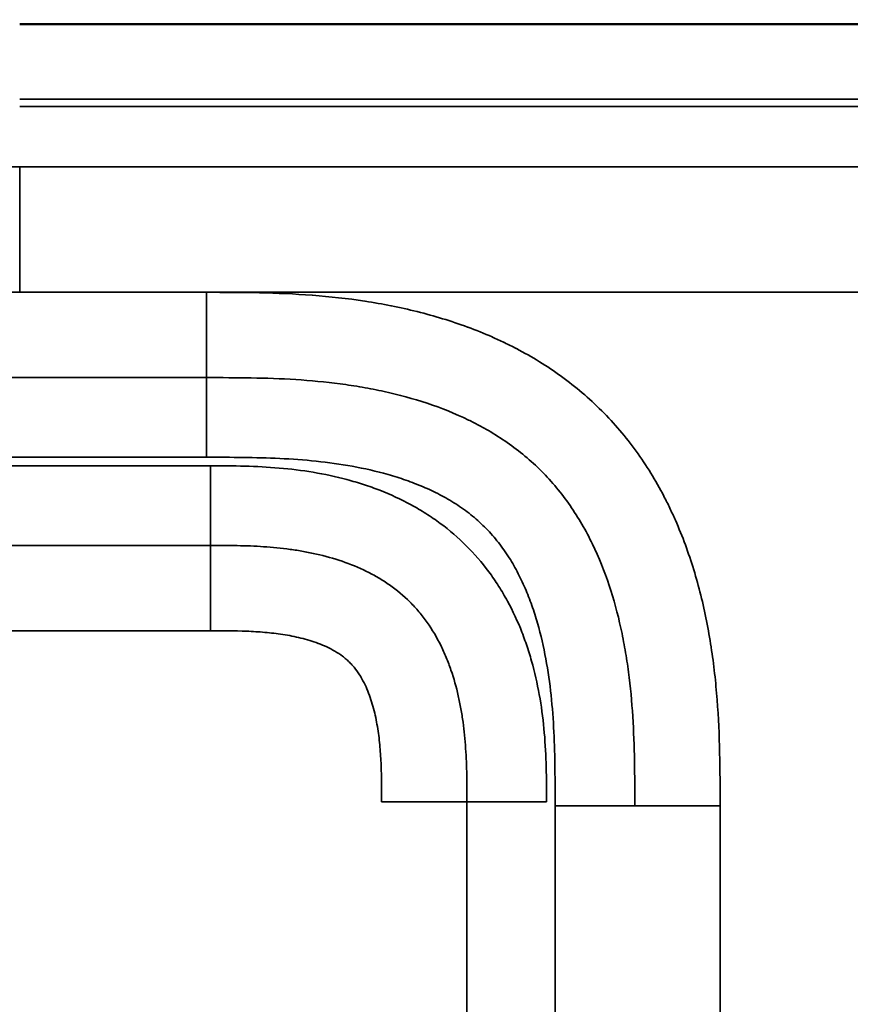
# Model space of a CAD drawing. Header units: millimetres. Extents: x -3206 to 231, y -73 to 1819.
# Tile 31 of 58: x -2181 to -2048, y 1661 to 1819. Entities that reach past the tile are written whole.
import ezdxf

# ---------------------------------------------------------------- set-up
doc = ezdxf.new("R2010")
doc.units = ezdxf.units.MM
doc.layers.add('Visible (ANSI)', color=7, linetype='Continuous', lineweight=50)
doc.layers.add('Visible Narrow (ANSI)', color=7, linetype='Continuous', lineweight=35)

msp = doc.modelspace()

# ---------------------------------------------------------------- linework, layer by layer
at = {"layer": 'Visible (ANSI)'}
for points, knots in [([(-2180.845, 1818.169), (-2177.512, 1818.169), (-2174.179, 1818.169), (-2166.845, 1818.169), (-2162.845, 1818.169), (-2154.045, 1818.169), (-2149.245, 1818.169), (-2138.685, 1818.169), (-2132.925, 1818.169), (-2120.253, 1818.169), (-2113.341, 1818.169), (-2098.135, 1818.169), (-2089.84, 1818.169), (-2071.593, 1818.169), (-2061.64, 1818.169), (-2039.742, 1818.169), (-2027.798, 1818.169), (-2001.522, 1818.169), (-1987.189, 1818.169), (-1955.657, 1818.169), (-1938.458, 1818.169), (-1900.619, 1818.169), (-1879.98, 1818.169), (-1834.574, 1818.169), (-1809.807, 1818.169), (-1755.32, 1818.169), (-1725.6, 1818.169), (-1660.215, 1818.169), (-1624.55, 1818.169), (-1546.089, 1818.169), (-1503.292, 1818.169), (-1409.137, 1818.169), (-1357.781, 1818.169), (-1281.328, 1818.169), (-1256.231, 1818.169), (-1218.586, 1818.169), (-1205.99, 1818.893), (-1190.174, 1817.486), (-1186.863, 1816.979), (-1180.339, 1815.32), (-1177.091, 1814.142), (-1172.096, 1811.455), (-1170.192, 1810.174), (-1165.829, 1806.434), (-1163.59, 1803.639), (-1160.259, 1797.78), (-1159.052, 1794.696), (-1156.991, 1787.348), (-1156.372, 1782.974), (-1155.857, 1775.133), (-1155.845, 1771.639), (-1155.845, 1768.15)], [0, 0, 0, 0, 1, 1, 2.2, 2.2, 3.64, 3.64, 5.368, 5.368, 7.4416, 7.4416, 9.92992, 9.92992, 12.915904, 12.915904, 16.4990848, 16.4990848, 20.7989018, 20.7989018, 25.9586821, 25.9586821, 32.1504185, 32.1504185, 39.5805022, 39.5805022, 48.4966027, 48.4966027, 59.1959232, 59.1959232, 72.0351079, 72.0351079, 87.4421294, 87.4421294, 94.9710647, 94.9710647, 98.7357319, 98.7357319, 99.7343468, 99.7343468, 100.7552456, 100.7552456, 101.4359179, 101.4359179, 102.4791068, 102.4791068, 103.4579056, 103.4579056, 104.7686447, 104.7686447, 105.8153364, 105.8153364, 105.8153364, 105.8153364]), ([(-1155.845, 1768.15), (-1155.845, 1768.161), (-1155.845, 1768.173), (-1155.845, 1768.184), (-1155.845, 1768.624), (-1155.846, 1769.063), (-1155.846, 1769.501), (-1155.848, 1770.403), (-1155.852, 1771.303), (-1155.861, 1772.205), (-1155.866, 1772.669), (-1155.873, 1773.135), (-1155.882, 1773.601), (-1155.891, 1774.077), (-1155.903, 1774.555), (-1155.917, 1775.031), (-1155.931, 1775.499), (-1155.948, 1775.965), (-1155.968, 1776.43), (-1155.99, 1776.941), (-1156.016, 1777.451), (-1156.045, 1777.962), (-1156.096, 1778.83), (-1156.159, 1779.7), (-1156.237, 1780.567), (-1156.249, 1780.706), (-1156.262, 1780.846), (-1156.275, 1780.985), (-1156.374, 1782.022), (-1156.493, 1783.054), (-1156.636, 1784.082), (-1156.664, 1784.28), (-1156.692, 1784.477), (-1156.721, 1784.674), (-1156.924, 1786.036), (-1157.169, 1787.39), (-1157.466, 1788.735), (-1157.596, 1789.323), (-1157.735, 1789.908), (-1157.885, 1790.492), (-1158.079, 1791.244), (-1158.29, 1791.996), (-1158.52, 1792.741), (-1158.632, 1793.105), (-1158.749, 1793.468), (-1158.87, 1793.828), (-1159.259, 1794.983), (-1159.692, 1796.114), (-1160.177, 1797.224), (-1160.64, 1798.283), (-1161.152, 1799.325), (-1161.715, 1800.338), (-1161.779, 1800.453), (-1161.844, 1800.568), (-1161.909, 1800.682), (-1162.186, 1801.166), (-1162.474, 1801.644), (-1162.777, 1802.116), (-1162.843, 1802.219), (-1162.91, 1802.322), (-1162.977, 1802.425), (-1163.29, 1802.902), (-1163.617, 1803.372), (-1163.955, 1803.829), (-1164.036, 1803.939), (-1164.118, 1804.049), (-1164.201, 1804.158), (-1164.952, 1805.148), (-1165.758, 1806.085), (-1166.621, 1806.967), (-1166.772, 1807.122), (-1166.926, 1807.275), (-1167.081, 1807.427), (-1167.913, 1808.239), (-1168.782, 1808.99), (-1169.706, 1809.701), (-1169.941, 1809.882), (-1170.179, 1810.059), (-1170.42, 1810.234), (-1170.743, 1810.467), (-1171.068, 1810.693), (-1171.397, 1810.912), (-1171.65, 1811.081), (-1171.904, 1811.245), (-1172.16, 1811.406), (-1172.488, 1811.611), (-1172.818, 1811.81), (-1173.152, 1812.003), (-1173.398, 1812.146), (-1173.647, 1812.286), (-1173.897, 1812.423), (-1175.016, 1813.034), (-1176.169, 1813.583), (-1177.344, 1814.076), (-1178.439, 1814.534), (-1179.554, 1814.943), (-1180.693, 1815.311), (-1180.707, 1815.316), (-1180.72, 1815.32), (-1180.733, 1815.324), (-1181.831, 1815.678), (-1182.935, 1815.988), (-1184.045, 1816.26), (-1185.589, 1816.64), (-1187.146, 1816.948), (-1188.712, 1817.196), (-1189.273, 1817.285), (-1189.834, 1817.366), (-1190.396, 1817.441), (-1191.414, 1817.575), (-1192.436, 1817.687), (-1193.462, 1817.779), (-1194.458, 1817.868), (-1195.457, 1817.937), (-1196.457, 1817.991), (-1196.604, 1817.999), (-1196.751, 1818.007), (-1196.899, 1818.014), (-1197.72, 1818.055), (-1198.541, 1818.085), (-1199.365, 1818.108), (-1199.837, 1818.121), (-1200.311, 1818.131), (-1200.784, 1818.139), (-1200.866, 1818.14), (-1200.949, 1818.141), (-1201.031, 1818.143), (-1201.411, 1818.148), (-1201.79, 1818.153), (-1202.169, 1818.156), (-1203.064, 1818.165), (-1203.96, 1818.167), (-1204.855, 1818.168), (-1204.959, 1818.168), (-1205.062, 1818.168), (-1205.166, 1818.169), (-1205.499, 1818.169), (-1205.831, 1818.169), (-1206.162, 1818.169), (-1208.563, 1818.169), (-1211.011, 1818.169), (-1213.434, 1818.169), (-1256.409, 1818.169), (-1299.389, 1818.169), (-1342.496, 1818.169), (-1409.878, 1818.169), (-1477.486, 1818.169), (-1545.26, 1818.169), (-1545.368, 1818.169), (-1545.476, 1818.169), (-1545.584, 1818.169), (-1546.369, 1818.169), (-1547.134, 1818.169), (-1547.907, 1818.169), (-1757.846, 1818.169), (-1969.411, 1818.169), (-2180.845, 1818.169)], [1.6257576, 1.6257576, 1.6257576, 1.6257576, 1.6257915, 1.6257915, 1.6257915, 1.6271122, 1.6271122, 1.6271122, 1.6298301, 1.6298301, 1.6298301, 1.6312286, 1.6312286, 1.6312286, 1.6326545, 1.6326545, 1.6326545, 1.6340527, 1.6340527, 1.6340527, 1.6355881, 1.6355881, 1.6355881, 1.6382002, 1.6382002, 1.6382002, 1.6386212, 1.6386212, 1.6386212, 1.6417477, 1.6417477, 1.6417477, 1.6423477, 1.6423477, 1.6423477, 1.6464952, 1.6464952, 1.6464952, 1.6483073, 1.6483073, 1.6483073, 1.6506427, 1.6506427, 1.6506427, 1.6517835, 1.6517835, 1.6517835, 1.6554429, 1.6554429, 1.6554429, 1.6589377, 1.6589377, 1.6589377, 1.6593339, 1.6593339, 1.6593339, 1.6610115, 1.6610115, 1.6610115, 1.6613793, 1.6613793, 1.6613793, 1.6630853, 1.6630853, 1.6630853, 1.6634961, 1.6634961, 1.6634961, 1.6672328, 1.6672328, 1.6672328, 1.6678874, 1.6678874, 1.6678874, 1.6713803, 1.6713803, 1.6713803, 1.6722674, 1.6722674, 1.6722674, 1.673454, 1.673454, 1.673454, 1.6743643, 1.6743643, 1.6743643, 1.6755278, 1.6755278, 1.6755278, 1.6763892, 1.6763892, 1.6763892, 1.680239, 1.680239, 1.680239, 1.6838228, 1.6838228, 1.6838228, 1.6838642, 1.6838642, 1.6838642, 1.6873148, 1.6873148, 1.6873148, 1.6921178, 1.6921178, 1.6921178, 1.6938377, 1.6938377, 1.6938377, 1.6969512, 1.6969512, 1.6969512, 1.6999684, 1.6999684, 1.6999684, 1.7004129, 1.7004129, 1.7004129, 1.7028904, 1.7028904, 1.7028904, 1.7043119, 1.7043119, 1.7043119, 1.7045604, 1.7045604, 1.7045604, 1.7057018, 1.7057018, 1.7057018, 1.7083962, 1.7083962, 1.7083962, 1.7087079, 1.7087079, 1.7087079, 1.7097115, 1.7097115, 1.7097115, 1.7170029, 1.7170029, 1.7170029, 1.846342, 1.846342, 1.846342, 2.0485187, 2.0485187, 2.0485187, 2.0488404, 2.0488404, 2.0488404, 2.0511821, 2.0511821, 2.0511821, 2.687521, 2.687521, 2.687521, 2.687521])]:
    msp.add_open_spline(points, degree=3, knots=knots, dxfattribs=at)
at = {"layer": 'Visible Narrow (ANSI)'}
for p, q in [((-2180.845, 1795.357), (-2180.845, 1775.256)), ((-2210.742, 1775.254), (-2150.948, 1775.254)), ((-2180.845, 1775.256), (-2150.948, 1775.256)), ((-2150.948, 1775.256), (-1940.742, 1775.256)), ((-2150.948, 1761.598), (-2150.948, 1775.254)), ((-2150.948, 1761.598), (-2210.742, 1761.598)), ((-2150.948, 1748.853), (-2150.948, 1761.598)), ((-2210.742, 1748.853), (-2150.948, 1748.853)), ((-2150.324, 1747.485), (-2211.367, 1747.485)), ((-2150.324, 1747.485), (-2150.324, 1734.74)), ((-2211.367, 1734.74), (-2150.324, 1734.74)), ((-2150.324, 1721.084), (-2150.324, 1734.74)), ((-2150.324, 1721.084), (-2211.367, 1721.084)), ((-2122.93, 1693.69), (-2109.275, 1693.69)), ((-2109.275, 1693.69), (-2096.529, 1693.69)), ((-2109.275, 932.647), (-2109.275, 1693.69)), ((-2095.161, 933.272), (-2095.161, 1693.066)), ((-2095.161, 1693.066), (-2082.416, 1693.066)), ((-2082.416, 1693.066), (-2068.76, 1693.066)), ((-2068.76, 933.272), (-2068.76, 1693.066))]:
    msp.add_line(p, q, dxfattribs=at)
for points, knots in [([(-2180.845, 1806.169), (-2074.701, 1806.169), (-1968.581, 1806.169), (-1862.651, 1806.169), (-1809.685, 1806.169), (-1756.767, 1806.169), (-1703.917, 1806.169), (-1677.492, 1806.169), (-1651.083, 1806.169), (-1624.694, 1806.169), (-1611.5, 1806.169), (-1598.31, 1806.169), (-1585.126, 1806.169), (-1578.534, 1806.169), (-1571.943, 1806.169), (-1565.354, 1806.169), (-1562.059, 1806.169), (-1558.764, 1806.169), (-1555.47, 1806.169), (-1553.823, 1806.169), (-1552.176, 1806.169), (-1550.529, 1806.169), (-1549.415, 1806.169), (-1548.301, 1806.169), (-1547.187, 1806.169), (-1546.655, 1806.169), (-1546.125, 1806.169), (-1545.584, 1806.169), (-1545.476, 1806.169), (-1545.368, 1806.169), (-1545.26, 1806.169), (-1544.829, 1806.169), (-1544.398, 1806.169), (-1543.966, 1806.169), (-1431.014, 1806.169), (-1318.462, 1806.169), (-1206.505, 1806.169), (-1206.391, 1806.169), (-1206.276, 1806.169), (-1206.162, 1806.169), (-1205.731, 1806.169), (-1205.299, 1806.169), (-1204.868, 1806.168), (-1204.005, 1806.167), (-1203.142, 1806.165), (-1202.279, 1806.157), (-1201.969, 1806.154), (-1201.66, 1806.151), (-1201.35, 1806.146), (-1201.228, 1806.144), (-1201.107, 1806.142), (-1200.985, 1806.14), (-1200.554, 1806.133), (-1200.122, 1806.124), (-1199.691, 1806.112), (-1198.828, 1806.089), (-1197.965, 1806.055), (-1197.104, 1806.009), (-1196.803, 1805.993), (-1196.501, 1805.975), (-1196.2, 1805.955), (-1195.642, 1805.919), (-1195.085, 1805.876), (-1194.53, 1805.826), (-1193.674, 1805.75), (-1192.82, 1805.657), (-1191.97, 1805.545), (-1191.679, 1805.506), (-1191.388, 1805.465), (-1191.098, 1805.422), (-1189.691, 1805.213), (-1188.294, 1804.947), (-1186.908, 1804.607), (-1186.628, 1804.538), (-1186.35, 1804.467), (-1186.071, 1804.392), (-1185.516, 1804.242), (-1184.963, 1804.08), (-1184.413, 1803.902), (-1184.14, 1803.814), (-1183.869, 1803.723), (-1183.599, 1803.629), (-1183.052, 1803.436), (-1182.511, 1803.229), (-1181.978, 1803.006), (-1181.719, 1802.898), (-1181.463, 1802.786), (-1181.208, 1802.67), (-1180.68, 1802.429), (-1180.16, 1802.17), (-1179.651, 1801.892), (-1179.408, 1801.759), (-1179.167, 1801.622), (-1178.929, 1801.48), (-1178.797, 1801.401), (-1178.665, 1801.321), (-1178.534, 1801.239), (-1178.3, 1801.092), (-1178.069, 1800.94), (-1177.84, 1800.783), (-1177.711, 1800.694), (-1177.582, 1800.604), (-1177.454, 1800.511), (-1177.23, 1800.349), (-1177.01, 1800.182), (-1176.794, 1800.011), (-1176.33, 1799.642), (-1175.887, 1799.253), (-1175.467, 1798.843), (-1175.274, 1798.655), (-1175.086, 1798.462), (-1174.903, 1798.265), (-1174.5, 1797.832), (-1174.12, 1797.378), (-1173.76, 1796.904), (-1173.599, 1796.691), (-1173.441, 1796.474), (-1173.288, 1796.253), (-1173.193, 1796.116), (-1173.1, 1795.978), (-1173.008, 1795.838), (-1172.861, 1795.615), (-1172.72, 1795.39), (-1172.583, 1795.162), (-1172.496, 1795.019), (-1172.411, 1794.874), (-1172.329, 1794.729), (-1172.198, 1794.501), (-1172.072, 1794.27), (-1171.949, 1794.038), (-1171.67, 1793.507), (-1171.412, 1792.966), (-1171.172, 1792.418), (-1171.069, 1792.18), (-1170.969, 1791.942), (-1170.872, 1791.702), (-1170.646, 1791.143), (-1170.437, 1790.576), (-1170.244, 1790.001), (-1170.162, 1789.758), (-1170.083, 1789.514), (-1170.007, 1789.268), (-1169.825, 1788.685), (-1169.659, 1788.097), (-1169.508, 1787.507), (-1169.445, 1787.262), (-1169.385, 1787.017), (-1169.327, 1786.772), (-1168.986, 1785.336), (-1168.725, 1783.886), (-1168.521, 1782.426), (-1168.488, 1782.183), (-1168.456, 1781.941), (-1168.425, 1781.698), (-1168.348, 1781.084), (-1168.28, 1780.469), (-1168.222, 1779.852), (-1168.14, 1778.99), (-1168.075, 1778.126), (-1168.025, 1777.261), (-1168.011, 1777.023), (-1167.998, 1776.786), (-1167.986, 1776.548), (-1167.955, 1775.921), (-1167.931, 1775.295), (-1167.912, 1774.668), (-1167.898, 1774.236), (-1167.888, 1773.804), (-1167.88, 1773.371), (-1167.872, 1772.939), (-1167.865, 1772.507), (-1167.861, 1772.075), (-1167.858, 1771.844), (-1167.856, 1771.613), (-1167.854, 1771.383), (-1167.849, 1770.749), (-1167.847, 1770.115), (-1167.846, 1769.481), (-1167.845, 1769.048), (-1167.845, 1768.616), (-1167.845, 1768.184), (-1167.845, 1767.968), (-1167.845, 1767.751), (-1167.845, 1767.535), (-1167.845, 1767.319), (-1167.845, 1767.103), (-1167.845, 1766.887), (-1167.845, 1766.663), (-1167.845, 1766.44), (-1167.845, 1766.216), (-1167.845, 1468.297), (-1167.845, 1170.378), (-1167.845, 872.459), (-1167.845, 871.428), (-1167.845, 870.398), (-1167.845, 869.368), (-1167.845, 868.935), (-1167.845, 868.503), (-1167.845, 868.071), (-1167.845, 867.811), (-1167.845, 867.552), (-1167.846, 867.292), (-1167.846, 867.119), (-1167.846, 866.947), (-1167.846, 866.774), (-1167.848, 865.909), (-1167.851, 865.044), (-1167.858, 864.18), (-1167.865, 863.315), (-1167.876, 862.451), (-1167.895, 861.586), (-1167.914, 860.722), (-1167.94, 859.857), (-1167.976, 858.993), (-1168.004, 858.315), (-1168.038, 857.638), (-1168.079, 856.96), (-1168.143, 855.91), (-1168.225, 854.86), (-1168.327, 853.809), (-1168.393, 853.138), (-1168.467, 852.466), (-1168.551, 851.794), (-1168.683, 850.739), (-1168.838, 849.688), (-1169.02, 848.647), (-1169.135, 847.989), (-1169.26, 847.333), (-1169.397, 846.681), (-1169.616, 845.643), (-1169.864, 844.612), (-1170.147, 843.591), (-1170.323, 842.954), (-1170.513, 842.321), (-1170.718, 841.691), (-1170.781, 841.499), (-1170.845, 841.307), (-1170.91, 841.115), (-1171.123, 840.49), (-1171.352, 839.87), (-1171.598, 839.254), (-1171.675, 839.062), (-1171.753, 838.871), (-1171.833, 838.681), (-1172.001, 838.279), (-1172.178, 837.878), (-1172.362, 837.482), (-1172.458, 837.276), (-1172.556, 837.072), (-1172.656, 836.868), (-1172.748, 836.681), (-1172.842, 836.494), (-1172.937, 836.309), (-1173.336, 835.536), (-1173.766, 834.783), (-1174.232, 834.053), (-1174.464, 833.688), (-1174.706, 833.328), (-1174.957, 832.974), (-1175.085, 832.795), (-1175.215, 832.616), (-1175.348, 832.44), (-1175.476, 832.269), (-1175.607, 832.1), (-1175.74, 831.932), (-1175.877, 831.76), (-1176.016, 831.589), (-1176.158, 831.42), (-1176.438, 831.086), (-1176.73, 830.758), (-1177.028, 830.441), (-1177.177, 830.283), (-1177.328, 830.127), (-1177.48, 829.974), (-1177.787, 829.666), (-1178.102, 829.367), (-1178.425, 829.079), (-1178.585, 828.935), (-1178.748, 828.794), (-1178.912, 828.656), (-1179.078, 828.515), (-1179.246, 828.377), (-1179.416, 828.242), (-1179.919, 827.839), (-1180.438, 827.457), (-1180.972, 827.094), (-1181.155, 826.97), (-1181.339, 826.849), (-1181.525, 826.729), (-1181.89, 826.494), (-1182.262, 826.268), (-1182.64, 826.049), (-1182.823, 825.943), (-1183.008, 825.838), (-1183.194, 825.736), (-1183.391, 825.628), (-1183.59, 825.522), (-1183.789, 825.418), (-1184.562, 825.015), (-1185.349, 824.647), (-1186.148, 824.309), (-1186.736, 824.06), (-1187.33, 823.828), (-1187.93, 823.609), (-1188.145, 823.531), (-1188.36, 823.455), (-1188.576, 823.381), (-1189.177, 823.173), (-1189.784, 822.98), (-1190.396, 822.799), (-1190.618, 822.733), (-1190.84, 822.669), (-1191.063, 822.607), (-1191.676, 822.436), (-1192.294, 822.277), (-1192.914, 822.129), (-1193.142, 822.075), (-1193.37, 822.023), (-1193.598, 821.972), (-1194.446, 821.782), (-1195.297, 821.614), (-1196.149, 821.464), (-1196.767, 821.356), (-1197.385, 821.257), (-1198.005, 821.167), (-1199.094, 821.009), (-1200.186, 820.878), (-1201.28, 820.77), (-1202.997, 820.6), (-1204.718, 820.487), (-1206.443, 820.414), (-1207.059, 820.388), (-1207.674, 820.366), (-1208.291, 820.349), (-1208.538, 820.342), (-1208.786, 820.336), (-1209.034, 820.331), (-1209.898, 820.311), (-1210.763, 820.3), (-1211.628, 820.292), (-1212.24, 820.287), (-1212.853, 820.284), (-1213.465, 820.282), (-1213.719, 820.281), (-1213.972, 820.28), (-1214.225, 820.28), (-1214.658, 820.279), (-1215.091, 820.279), (-1215.524, 820.278), (-1215.957, 820.278), (-1216.39, 820.278), (-1216.823, 820.278), (-1217.43, 820.278), (-1218.038, 820.278), (-1218.645, 820.278), (-1425.838, 820.278), (-1633.031, 820.278), (-1840.223, 820.278)], [2.6656496, 2.6656496, 2.6656496, 2.6656496, 2.9903176, 2.9903176, 2.9903176, 3.1526516, 3.1526516, 3.1526516, 3.2338186, 3.2338186, 3.2338186, 3.2744021, 3.2744021, 3.2744021, 3.2946938, 3.2946938, 3.2946938, 3.3048397, 3.3048397, 3.3048397, 3.3099127, 3.3099127, 3.3099127, 3.3133444, 3.3133444, 3.3133444, 3.3149856, 3.3149856, 3.3149856, 3.3153126, 3.3153126, 3.3153126, 3.3166206, 3.3166206, 3.3166206, 3.6590678, 3.6590678, 3.6590678, 3.6594176, 3.6594176, 3.6594176, 3.6607372, 3.6607372, 3.6607372, 3.6633764, 3.6633764, 3.6633764, 3.664324, 3.664324, 3.664324, 3.664696, 3.664696, 3.664696, 3.6660156, 3.6660156, 3.6660156, 3.6686547, 3.6686547, 3.6686547, 3.6695802, 3.6695802, 3.6695802, 3.6712939, 3.6712939, 3.6712939, 3.673933, 3.673933, 3.673933, 3.6748364, 3.6748364, 3.6748364, 3.6792113, 3.6792113, 3.6792113, 3.6800926, 3.6800926, 3.6800926, 3.6818504, 3.6818504, 3.6818504, 3.6827206, 3.6827206, 3.6827206, 3.6844896, 3.6844896, 3.6844896, 3.6853487, 3.6853487, 3.6853487, 3.6871288, 3.6871288, 3.6871288, 3.6879768, 3.6879768, 3.6879768, 3.6884484, 3.6884484, 3.6884484, 3.6892909, 3.6892909, 3.6892909, 3.6897678, 3.6897678, 3.6897678, 3.6906049, 3.6906049, 3.6906049, 3.692407, 3.692407, 3.692407, 3.693233, 3.693233, 3.693233, 3.6950467, 3.6950467, 3.6950467, 3.6958611, 3.6958611, 3.6958611, 3.6963661, 3.6963661, 3.6963661, 3.6971751, 3.6971751, 3.6971751, 3.6976854, 3.6976854, 3.6976854, 3.6984892, 3.6984892, 3.6984892, 3.7003246, 3.7003246, 3.7003246, 3.7011173, 3.7011173, 3.7011173, 3.7029639, 3.7029639, 3.7029639, 3.7037454, 3.7037454, 3.7037454, 3.7056027, 3.7056027, 3.7056027, 3.7063735, 3.7063735, 3.7063735, 3.7108812, 3.7108812, 3.7108812, 3.7116296, 3.7116296, 3.7116296, 3.7135203, 3.7135203, 3.7135203, 3.7161595, 3.7161595, 3.7161595, 3.7168858, 3.7168858, 3.7168858, 3.7187986, 3.7187986, 3.7187986, 3.7201182, 3.7201182, 3.7201182, 3.7214378, 3.7214378, 3.7214378, 3.722142, 3.722142, 3.722142, 3.7240769, 3.7240769, 3.7240769, 3.7253965, 3.7253965, 3.7253965, 3.7260563, 3.7260563, 3.7260563, 3.7267161, 3.7267161, 3.7267161, 3.7273982, 3.7273982, 3.7273982, 4.6367175, 4.6367175, 4.6367175, 4.6398624, 4.6398624, 4.6398624, 4.6411819, 4.6411819, 4.6411819, 4.6419737, 4.6419737, 4.6419737, 4.6425015, 4.6425015, 4.6425015, 4.6451405, 4.6451405, 4.6451405, 4.6477793, 4.6477793, 4.6477793, 4.6504176, 4.6504176, 4.6504176, 4.6524861, 4.6524861, 4.6524861, 4.6556929, 4.6556929, 4.6556929, 4.6577423, 4.6577423, 4.6577423, 4.6609635, 4.6609635, 4.6609635, 4.6629984, 4.6629984, 4.6629984, 4.6662358, 4.6662358, 4.6662358, 4.6682546, 4.6682546, 4.6682546, 4.6688716, 4.6688716, 4.6688716, 4.6708827, 4.6708827, 4.6708827, 4.6715074, 4.6715074, 4.6715074, 4.6728253, 4.6728253, 4.6728253, 4.6735108, 4.6735108, 4.6735108, 4.6741432, 4.6741432, 4.6741432, 4.676779, 4.676779, 4.676779, 4.6780969, 4.6780969, 4.6780969, 4.678767, 4.678767, 4.678767, 4.6794148, 4.6794148, 4.6794148, 4.680081, 4.680081, 4.680081, 4.6813951, 4.6813951, 4.6813951, 4.6820504, 4.6820504, 4.6820504, 4.6833685, 4.6833685, 4.6833685, 4.6840232, 4.6840232, 4.6840232, 4.6846863, 4.6846863, 4.6846863, 4.6866513, 4.6866513, 4.6866513, 4.6873221, 4.6873221, 4.6873221, 4.6886398, 4.6886398, 4.6886398, 4.6892793, 4.6892793, 4.6892793, 4.6899577, 4.6899577, 4.6899577, 4.6925936, 4.6925936, 4.6925936, 4.6945355, 4.6945355, 4.6945355, 4.6952295, 4.6952295, 4.6952295, 4.6971636, 4.6971636, 4.6971636, 4.6978652, 4.6978652, 4.6978652, 4.6997917, 4.6997917, 4.6997917, 4.7005011, 4.7005011, 4.7005011, 4.703137, 4.703137, 4.703137, 4.7050479, 4.7050479, 4.7050479, 4.7084085, 4.7084085, 4.7084085, 4.7136801, 4.7136801, 4.7136801, 4.7155603, 4.7155603, 4.7155603, 4.7163159, 4.7163159, 4.7163159, 4.7189517, 4.7189517, 4.7189517, 4.7208164, 4.7208164, 4.7208164, 4.7215875, 4.7215875, 4.7215875, 4.7229054, 4.7229054, 4.7229054, 4.7242233, 4.7242233, 4.7242233, 4.7260726, 4.7260726, 4.7260726, 5.3568144, 5.3568144, 5.3568144, 5.3568144]), ([(-1191.957, 1804.375), (-1194.529, 1804.723), (-1197.103, 1804.878), (-1199.678, 1804.948), (-1199.839, 1804.952), (-1200, 1804.956), (-1200.161, 1804.96), (-1200.322, 1804.964), (-1200.482, 1804.967), (-1200.643, 1804.971), (-1200.965, 1804.977), (-1201.287, 1804.983), (-1201.609, 1804.988), (-1202.253, 1804.998), (-1202.896, 1805.004), (-1203.54, 1805.009), (-1204.828, 1805.018), (-1206.115, 1805.018), (-1207.403, 1805.015), (-1208.691, 1805.012), (-1209.978, 1805.007), (-1211.266, 1805.005), (-1211.427, 1805.005), (-1211.588, 1805.005), (-1211.749, 1805.005), (-1211.91, 1805.005), (-1212.071, 1805.005), (-1212.232, 1805.005), (-1212.554, 1805.005), (-1212.876, 1805.005), (-1213.197, 1805.005), (-1535.747, 1805.005), (-1858.296, 1805.005), (-2180.845, 1805.005)], [0, 0, 0, 0, 0.00772546, 0.00772546, 0.00772546, 0.0082083, 0.0082083, 0.0082083, 0.00869114, 0.00869114, 0.00869114, 0.00965682, 0.00965682, 0.00965682, 0.01158818, 0.01158818, 0.01158818, 0.01545091, 0.01545091, 0.01545091, 0.01931364, 0.01931364, 0.01931364, 0.01979648, 0.01979648, 0.01979648, 0.02027932, 0.02027932, 0.02027932, 0.021245, 0.021245, 0.021245, 0.98885838, 0.98885838, 0.98885838, 0.98885838]), ([(-2180.845, 1795.357), (-2345.444, 1795.357), (-2592.342, 1795.357), (-2880.39, 1795.357), (-3038.559, 1795.357), (-3114.429, 1795.357), (-3150.435, 1795.357), (-3151.721, 1795.36), (-3155.579, 1795.371), (-3158.151, 1795.377), (-3163.294, 1795.277), (-3165.866, 1795.162), (-3168.438, 1794.814)], [0.98792566, 0.98792566, 0.98792566, 0.98792566, 1.48154814, 1.72835938, 1.851765, 1.95588849, 1.95588849, 1.95974492, 1.95974492, 1.96745777, 1.96745777, 1.97517062, 1.97517062, 1.97517062, 1.97517062]), ([(-2180.845, 1795.357), (-2016.246, 1795.357), (-1769.348, 1795.357), (-1481.3, 1795.357), (-1323.131, 1795.357), (-1247.261, 1795.357), (-1211.255, 1795.357), (-1209.97, 1795.36), (-1206.112, 1795.371), (-1203.54, 1795.377), (-1198.396, 1795.277), (-1195.824, 1795.162), (-1193.253, 1794.814)], [0.98792566, 0.98792566, 0.98792566, 0.98792566, 1.48154814, 1.72835938, 1.851765, 1.95588849, 1.95588849, 1.95974492, 1.95974492, 1.96745777, 1.96745777, 1.97517062, 1.97517062, 1.97517062, 1.97517062]), ([(-2068.76, 1693.066), (-2068.76, 1695.892), (-2068.763, 1698.718), (-2068.826, 1701.54), (-2068.827, 1701.547), (-2068.827, 1701.554), (-2068.827, 1701.561), (-2068.89, 1704.38), (-2069.013, 1707.196), (-2069.229, 1710.007), (-2069.23, 1710.017), (-2069.231, 1710.028), (-2069.231, 1710.039), (-2069.34, 1711.439), (-2069.471, 1712.838), (-2069.628, 1714.236), (-2069.629, 1714.246), (-2069.631, 1714.257), (-2069.632, 1714.267), (-2069.79, 1715.666), (-2069.975, 1717.066), (-2070.188, 1718.458), (-2070.19, 1718.467), (-2070.191, 1718.476), (-2070.192, 1718.486), (-2070.622, 1721.281), (-2071.167, 1724.044), (-2071.846, 1726.767), (-2071.847, 1726.772), (-2071.849, 1726.778), (-2071.85, 1726.783), (-2072.531, 1729.51), (-2073.345, 1732.197), (-2074.318, 1734.837), (-2074.806, 1736.16), (-2075.333, 1737.472), (-2075.904, 1738.77), (-2076.19, 1739.419), (-2076.486, 1740.065), (-2076.794, 1740.707), (-2077.102, 1741.349), (-2077.421, 1741.987), (-2077.749, 1742.617), (-2079.066, 1745.14), (-2080.544, 1747.549), (-2082.198, 1749.834), (-2083.847, 1752.111), (-2085.67, 1754.264), (-2087.685, 1756.281), (-2087.691, 1756.287), (-2087.697, 1756.293), (-2087.703, 1756.299), (-2089.716, 1758.313), (-2091.868, 1760.139), (-2094.143, 1761.789), (-2094.153, 1761.796), (-2094.162, 1761.803), (-2094.172, 1761.81), (-2096.446, 1763.457), (-2098.844, 1764.93), (-2101.358, 1766.244), (-2101.371, 1766.251), (-2101.385, 1766.258), (-2101.399, 1766.265), (-2102.016, 1766.588), (-2102.641, 1766.9), (-2103.268, 1767.201), (-2103.282, 1767.208), (-2103.297, 1767.215), (-2103.311, 1767.222), (-2103.938, 1767.523), (-2104.568, 1767.812), (-2105.201, 1768.091), (-2105.216, 1768.098), (-2105.232, 1768.105), (-2105.247, 1768.112), (-2106.528, 1768.675), (-2107.823, 1769.196), (-2109.129, 1769.679), (-2109.147, 1769.685), (-2109.164, 1769.692), (-2109.182, 1769.698), (-2111.811, 1770.666), (-2114.49, 1771.479), (-2117.212, 1772.159), (-2117.234, 1772.165), (-2117.255, 1772.17), (-2117.277, 1772.175), (-2118.626, 1772.511), (-2119.985, 1772.814), (-2121.355, 1773.087), (-2121.379, 1773.092), (-2121.402, 1773.096), (-2121.426, 1773.101), (-2122.794, 1773.372), (-2124.173, 1773.613), (-2125.551, 1773.825), (-2125.576, 1773.829), (-2125.601, 1773.833), (-2125.626, 1773.837), (-2128.405, 1774.261), (-2131.192, 1774.568), (-2133.985, 1774.783), (-2134.007, 1774.785), (-2134.029, 1774.787), (-2134.051, 1774.788), (-2136.847, 1775.003), (-2139.649, 1775.124), (-2142.455, 1775.187), (-2142.468, 1775.188), (-2142.481, 1775.188), (-2142.494, 1775.188), (-2145.31, 1775.251), (-2148.129, 1775.254), (-2150.948, 1775.255)], [0, 0, 0, 0, 0.00846675, 0.00846675, 0.00846675, 0.00848729, 0.00848729, 0.00848729, 0.01694288, 0.01694288, 0.01694288, 0.01697458, 0.01697458, 0.01697458, 0.02118645, 0.02118645, 0.02118645, 0.02121823, 0.02121823, 0.02121823, 0.02543425, 0.02543425, 0.02543425, 0.02546187, 0.02546187, 0.02546187, 0.033932, 0.033932, 0.033932, 0.03394916, 0.03394916, 0.03394916, 0.04242975, 0.04242975, 0.04242975, 0.04667863, 0.04667863, 0.04667863, 0.04880192, 0.04880192, 0.04880192, 0.05092375, 0.05092375, 0.05092375, 0.05942527, 0.05942527, 0.05942527, 0.06789833, 0.06789833, 0.06789833, 0.067923, 0.067923, 0.067923, 0.07638562, 0.07638562, 0.07638562, 0.07642075, 0.07642075, 0.07642075, 0.08487291, 0.08487291, 0.08487291, 0.08491851, 0.08491851, 0.08491851, 0.08699473, 0.08699473, 0.08699473, 0.08704294, 0.08704294, 0.08704294, 0.08911656, 0.08911656, 0.08911656, 0.08916738, 0.08916738, 0.08916738, 0.0933602, 0.0933602, 0.0933602, 0.09341626, 0.09341626, 0.09341626, 0.10184749, 0.10184749, 0.10184749, 0.10191401, 0.10191401, 0.10191401, 0.10609114, 0.10609114, 0.10609114, 0.10616288, 0.10616288, 0.10616288, 0.11033478, 0.11033478, 0.11033478, 0.11041055, 0.11041055, 0.11041055, 0.11882207, 0.11882207, 0.11882207, 0.11888902, 0.11888902, 0.11888902, 0.12730937, 0.12730937, 0.12730937, 0.12734857, 0.12734857, 0.12734857, 0.13579666, 0.13579666, 0.13579666, 0.13579666]), ([(-2150.948, 1761.598), (-2148.565, 1761.598), (-2146.181, 1761.597), (-2141.419, 1761.514), (-2139.041, 1761.433), (-2134.293, 1761.132), (-2131.923, 1760.914), (-2128.377, 1760.448), (-2127.197, 1760.27), (-2124.839, 1759.862), (-2123.665, 1759.632), (-2120.173, 1758.863), (-2117.88, 1758.242), (-2113.378, 1756.738), (-2111.169, 1755.857), (-2108.474, 1754.55), (-2107.937, 1754.278), (-2106.879, 1753.716), (-2106.356, 1753.425), (-2104.808, 1752.526), (-2103.804, 1751.888), (-2100.879, 1749.853), (-2099.044, 1748.331), (-2095.643, 1744.924), (-2094.127, 1743.091), (-2092.098, 1740.167), (-2091.462, 1739.164), (-2090.268, 1737.103), (-2089.707, 1736.044), (-2088.14, 1732.804), (-2087.261, 1730.595), (-2085.763, 1726.103), (-2085.146, 1723.819), (-2084.381, 1720.346), (-2084.154, 1719.18), (-2083.747, 1716.835), (-2083.569, 1715.654), (-2083.101, 1712.101), (-2082.882, 1709.728), (-2082.581, 1704.976), (-2082.5, 1702.596), (-2082.417, 1697.833), (-2082.416, 1695.45), (-2082.416, 1693.066)], [0, 0, 0, 0, 0.00713628, 0.00713628, 0.01427256, 0.01427256, 0.02140884, 0.02140884, 0.02497699, 0.02497699, 0.02854513, 0.02854513, 0.03568141, 0.03568141, 0.04281769, 0.04281769, 0.04460176, 0.04460176, 0.04638583, 0.04638583, 0.04995397, 0.04995397, 0.05709025, 0.05709025, 0.06422653, 0.06422653, 0.06779467, 0.06779467, 0.07136281, 0.07136281, 0.0784991, 0.0784991, 0.08563538, 0.08563538, 0.08920352, 0.08920352, 0.09277166, 0.09277166, 0.09990794, 0.09990794, 0.10704422, 0.10704422, 0.1141805, 0.1141805, 0.1141805, 0.1141805]), ([(-2095.161, 1693.066), (-2095.161, 1695.037), (-2095.161, 1697.007), (-2095.186, 1698.978), (-2095.211, 1700.948), (-2095.262, 1702.92), (-2095.358, 1704.886), (-2095.455, 1706.852), (-2095.598, 1708.811), (-2095.806, 1710.759), (-2096.014, 1712.708), (-2096.286, 1714.647), (-2096.641, 1716.573), (-2096.996, 1718.499), (-2097.434, 1720.412), (-2097.98, 1722.308), (-2098.253, 1723.256), (-2098.554, 1724.203), (-2098.883, 1725.136), (-2099.213, 1726.068), (-2099.571, 1726.986), (-2099.96, 1727.888), (-2100.35, 1728.791), (-2100.771, 1729.677), (-2101.23, 1730.545), (-2101.688, 1731.414), (-2102.182, 1732.264), (-2102.72, 1733.093), (-2102.989, 1733.507), (-2103.268, 1733.916), (-2103.559, 1734.319), (-2103.851, 1734.723), (-2104.153, 1735.119), (-2104.463, 1735.504), (-2105.084, 1736.275), (-2105.743, 1737.007), (-2106.44, 1737.699), (-2107.136, 1738.391), (-2107.871, 1739.043), (-2108.642, 1739.657), (-2109.028, 1739.964), (-2109.423, 1740.261), (-2109.827, 1740.549), (-2110.23, 1740.837), (-2110.644, 1741.117), (-2111.062, 1741.384), (-2111.897, 1741.92), (-2112.753, 1742.412), (-2113.626, 1742.867), (-2114.499, 1743.322), (-2115.389, 1743.74), (-2116.294, 1744.126), (-2117.199, 1744.512), (-2118.118, 1744.866), (-2119.051, 1745.191), (-2119.983, 1745.517), (-2120.932, 1745.815), (-2121.883, 1746.085), (-2123.784, 1746.625), (-2125.697, 1747.056), (-2127.617, 1747.405), (-2129.538, 1747.754), (-2131.468, 1748.021), (-2133.403, 1748.224), (-2135.339, 1748.427), (-2137.282, 1748.567), (-2139.229, 1748.661), (-2143.122, 1748.849), (-2147.035, 1748.853), (-2150.948, 1748.853)], [0, 0, 0, 0, 0.005911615, 0.005911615, 0.005911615, 0.01182323, 0.01182323, 0.01182323, 0.017734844, 0.017734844, 0.017734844, 0.023646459, 0.023646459, 0.023646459, 0.029558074, 0.029558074, 0.029558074, 0.032513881, 0.032513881, 0.032513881, 0.035469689, 0.035469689, 0.035469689, 0.038425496, 0.038425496, 0.038425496, 0.041381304, 0.041381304, 0.041381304, 0.042859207, 0.042859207, 0.042859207, 0.044337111, 0.044337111, 0.044337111, 0.047292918, 0.047292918, 0.047292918, 0.050248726, 0.050248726, 0.050248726, 0.051726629, 0.051726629, 0.051726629, 0.053204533, 0.053204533, 0.053204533, 0.05616034, 0.05616034, 0.05616034, 0.059116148, 0.059116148, 0.059116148, 0.062071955, 0.062071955, 0.062071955, 0.065027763, 0.065027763, 0.065027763, 0.070939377, 0.070939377, 0.070939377, 0.076850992, 0.076850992, 0.076850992, 0.082762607, 0.082762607, 0.082762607, 0.094585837, 0.094585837, 0.094585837, 0.094585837]), ([(-2150.324, 1747.485), (-2148.484, 1747.485), (-2146.644, 1747.482), (-2144.81, 1747.433), (-2142.975, 1747.384), (-2141.145, 1747.291), (-2139.321, 1747.132), (-2137.498, 1746.973), (-2135.682, 1746.75), (-2133.874, 1746.446), (-2132.066, 1746.143), (-2130.267, 1745.76), (-2128.478, 1745.281), (-2127.583, 1745.041), (-2126.693, 1744.778), (-2125.815, 1744.492), (-2124.937, 1744.206), (-2124.07, 1743.896), (-2123.214, 1743.562), (-2121.502, 1742.893), (-2119.834, 1742.126), (-2118.216, 1741.248), (-2117.408, 1740.809), (-2116.611, 1740.342), (-2115.828, 1739.845), (-2115.437, 1739.597), (-2115.048, 1739.34), (-2114.666, 1739.078), (-2114.283, 1738.815), (-2113.906, 1738.547), (-2113.535, 1738.272), (-2112.052, 1737.174), (-2110.663, 1735.98), (-2109.369, 1734.688), (-2108.075, 1733.397), (-2106.877, 1732.008), (-2105.773, 1730.522), (-2105.222, 1729.779), (-2104.693, 1729.009), (-2104.196, 1728.229), (-2103.699, 1727.448), (-2103.232, 1726.653), (-2102.791, 1725.845), (-2101.911, 1724.228), (-2101.14, 1722.557), (-2100.467, 1720.838), (-2100.131, 1719.978), (-2099.819, 1719.107), (-2099.53, 1718.224), (-2099.242, 1717.341), (-2098.98, 1716.455), (-2098.741, 1715.565), (-2098.263, 1713.785), (-2097.88, 1711.991), (-2097.575, 1710.185), (-2097.271, 1708.379), (-2097.046, 1706.562), (-2096.886, 1704.735), (-2096.726, 1702.908), (-2096.632, 1701.071), (-2096.582, 1699.227), (-2096.533, 1697.384), (-2096.529, 1695.536), (-2096.529, 1693.69)], [0, 0, 0, 0, 0.005489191, 0.005489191, 0.005489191, 0.010978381, 0.010978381, 0.010978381, 0.016467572, 0.016467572, 0.016467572, 0.021956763, 0.021956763, 0.021956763, 0.024701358, 0.024701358, 0.024701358, 0.027445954, 0.027445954, 0.027445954, 0.032935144, 0.032935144, 0.032935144, 0.03567974, 0.03567974, 0.03567974, 0.037052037, 0.037052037, 0.037052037, 0.038424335, 0.038424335, 0.038424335, 0.043913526, 0.043913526, 0.043913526, 0.049402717, 0.049402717, 0.049402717, 0.052147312, 0.052147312, 0.052147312, 0.054891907, 0.054891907, 0.054891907, 0.060381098, 0.060381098, 0.060381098, 0.063125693, 0.063125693, 0.063125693, 0.065870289, 0.065870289, 0.065870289, 0.07135948, 0.07135948, 0.07135948, 0.07684867, 0.07684867, 0.07684867, 0.082337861, 0.082337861, 0.082337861, 0.087827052, 0.087827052, 0.087827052, 0.087827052]), ([(-2109.275, 1693.69), (-2109.275, 1695.115), (-2109.275, 1696.54), (-2109.328, 1699.386), (-2109.38, 1700.807), (-2109.569, 1703.643), (-2109.706, 1705.058), (-2109.996, 1707.175), (-2110.107, 1707.88), (-2110.359, 1709.287), (-2110.502, 1709.989), (-2110.977, 1712.078), (-2111.361, 1713.451), (-2112.056, 1715.474), (-2112.307, 1716.142), (-2112.855, 1717.465), (-2113.151, 1718.118), (-2114.101, 1720.032), (-2114.82, 1721.255), (-2116.048, 1722.996), (-2116.482, 1723.561), (-2117.173, 1724.383), (-2117.41, 1724.653), (-2117.895, 1725.181), (-2118.143, 1725.438), (-2119.403, 1726.694), (-2120.49, 1727.598), (-2122.225, 1728.815), (-2122.821, 1729.198), (-2124.047, 1729.92), (-2124.68, 1730.261), (-2126.604, 1731.21), (-2127.918, 1731.746), (-2130.599, 1732.663), (-2131.965, 1733.044), (-2134.047, 1733.517), (-2134.748, 1733.659), (-2136.153, 1733.91), (-2136.857, 1734.021), (-2138.972, 1734.309), (-2140.385, 1734.446), (-2143.218, 1734.634), (-2144.637, 1734.686), (-2147.479, 1734.739), (-2148.901, 1734.74), (-2150.324, 1734.74)], [0, 0, 0, 0, 0.004263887, 0.004263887, 0.008527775, 0.008527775, 0.012791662, 0.012791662, 0.014923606, 0.014923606, 0.01705555, 0.01705555, 0.021319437, 0.021319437, 0.023451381, 0.023451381, 0.025583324, 0.025583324, 0.029847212, 0.029847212, 0.031979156, 0.031979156, 0.033045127, 0.033045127, 0.034111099, 0.034111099, 0.038374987, 0.038374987, 0.04050693, 0.04050693, 0.042638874, 0.042638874, 0.046902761, 0.046902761, 0.051166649, 0.051166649, 0.053298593, 0.053298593, 0.055430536, 0.055430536, 0.059694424, 0.059694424, 0.063958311, 0.063958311, 0.068222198, 0.068222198, 0.068222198, 0.068222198]), ([(-2150.324, 1721.084), (-2148.386, 1721.084), (-2146.449, 1721.084), (-2144.512, 1721.009), (-2143.545, 1720.971), (-2142.578, 1720.915), (-2141.61, 1720.831), (-2140.653, 1720.747), (-2139.696, 1720.637), (-2138.739, 1720.489), (-2138.73, 1720.488), (-2138.722, 1720.487), (-2138.713, 1720.486), (-2138.231, 1720.411), (-2137.748, 1720.327), (-2137.268, 1720.232), (-2136.795, 1720.138), (-2136.325, 1720.035), (-2135.859, 1719.92), (-2135.852, 1719.919), (-2135.844, 1719.917), (-2135.836, 1719.915), (-2134.896, 1719.683), (-2133.971, 1719.405), (-2133.066, 1719.065), (-2133.06, 1719.062), (-2133.053, 1719.06), (-2133.046, 1719.057), (-2132.597, 1718.888), (-2132.153, 1718.703), (-2131.715, 1718.5), (-2131.709, 1718.497), (-2131.702, 1718.494), (-2131.696, 1718.491), (-2131.258, 1718.286), (-2130.824, 1718.062), (-2130.407, 1717.818), (-2130.402, 1717.815), (-2130.396, 1717.811), (-2130.39, 1717.808), (-2129.968, 1717.561), (-2129.561, 1717.293), (-2129.173, 1717.001), (-2128.979, 1716.855), (-2128.789, 1716.703), (-2128.604, 1716.544), (-2128.424, 1716.389), (-2128.249, 1716.228), (-2128.078, 1716.06), (-2128.074, 1716.056), (-2128.07, 1716.052), (-2128.066, 1716.048), (-2127.891, 1715.876), (-2127.722, 1715.697), (-2127.558, 1715.511), (-2127.398, 1715.329), (-2127.245, 1715.143), (-2127.099, 1714.953), (-2127.095, 1714.949), (-2127.092, 1714.945), (-2127.089, 1714.94), (-2126.793, 1714.555), (-2126.523, 1714.154), (-2126.275, 1713.74), (-2126.272, 1713.736), (-2126.27, 1713.731), (-2126.267, 1713.727), (-2126.019, 1713.312), (-2125.792, 1712.884), (-2125.583, 1712.445), (-2125.581, 1712.441), (-2125.579, 1712.437), (-2125.577, 1712.433), (-2125.368, 1711.993), (-2125.177, 1711.542), (-2125.002, 1711.088), (-2125.001, 1711.084), (-2124.999, 1711.08), (-2124.998, 1711.076), (-2124.648, 1710.162), (-2124.363, 1709.229), (-2124.125, 1708.282), (-2124.124, 1708.278), (-2124.123, 1708.275), (-2124.123, 1708.271), (-2123.885, 1707.323), (-2123.695, 1706.358), (-2123.543, 1705.393), (-2123.39, 1704.422), (-2123.276, 1703.449), (-2123.19, 1702.474), (-2123.104, 1701.502), (-2123.046, 1700.528), (-2123.007, 1699.552), (-2122.93, 1697.602), (-2122.93, 1695.646), (-2122.93, 1693.69)], [0.094552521, 0.094552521, 0.094552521, 0.094552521, 0.100364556, 0.100364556, 0.100364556, 0.103267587, 0.103267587, 0.103267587, 0.106141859, 0.106141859, 0.106141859, 0.106167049, 0.106167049, 0.106167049, 0.107615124, 0.107615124, 0.107615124, 0.109039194, 0.109039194, 0.109039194, 0.109062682, 0.109062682, 0.109062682, 0.111936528, 0.111936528, 0.111936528, 0.111957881, 0.111957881, 0.111957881, 0.113385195, 0.113385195, 0.113385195, 0.11340548, 0.11340548, 0.11340548, 0.114833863, 0.114833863, 0.114833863, 0.114853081, 0.114853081, 0.114853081, 0.116300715, 0.116300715, 0.116300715, 0.117024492, 0.117024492, 0.117024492, 0.117731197, 0.117731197, 0.117731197, 0.117748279, 0.117748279, 0.117748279, 0.118472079, 0.118472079, 0.118472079, 0.119179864, 0.119179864, 0.119179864, 0.119195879, 0.119195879, 0.119195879, 0.120628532, 0.120628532, 0.120628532, 0.120643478, 0.120643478, 0.120643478, 0.122077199, 0.122077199, 0.122077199, 0.122091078, 0.122091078, 0.122091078, 0.123525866, 0.123525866, 0.123525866, 0.123538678, 0.123538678, 0.123538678, 0.1264232, 0.1264232, 0.1264232, 0.126433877, 0.126433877, 0.126433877, 0.129320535, 0.129320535, 0.129320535, 0.132224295, 0.132224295, 0.132224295, 0.135119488, 0.135119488, 0.135119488, 0.140909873, 0.140909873, 0.140909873, 0.140909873])]:
    msp.add_open_spline(points, degree=3, knots=knots, dxfattribs=at)

doc.saveas('drawing.dxf')
